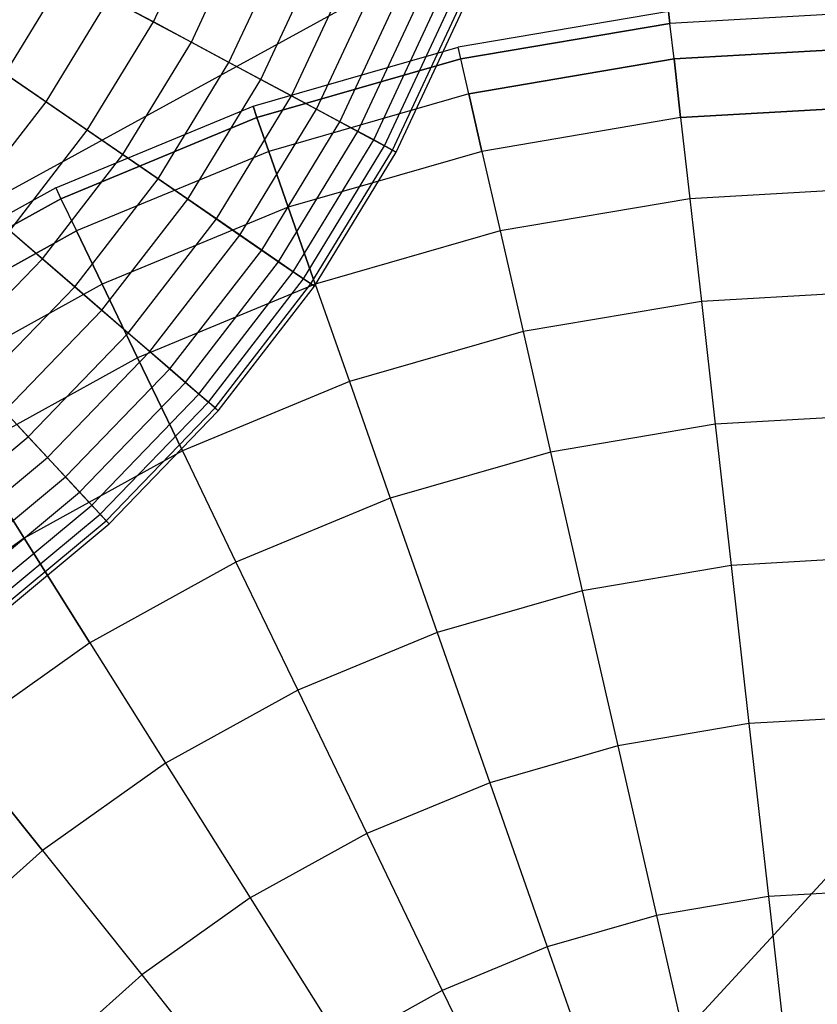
# Model space of a CAD drawing. Extents: x 0.2 to 44.2, y -21.9 to 24.
# Tile 41 of 239: x 9.9 to 13.3, y -10.2 to -6. Entities that reach past the tile are written whole.
import ezdxf

# ---------------------------------------------------------------- set-up
doc = ezdxf.new("R2010")
doc.units = 0
doc.header["$LTSCALE"] = 2.54
doc.layers.get('0').update_dxf_attribs({"color": 13, "linetype": 'CONTINUOUS'})

# ---------------------------------------------------------------- blocks, each defined once
blk = doc.blocks.new('KARO-10934_STL')
at = {"color": 0}
for q in [(7.5679, -8.0129, 125.8858), (7.5679, -8.0129, 125.8858), (10.8917, -12.2609, 125.8858), (10.8917, -12.2609, 125.8858)]:
    blk.add_line((22.1855, 0, 125.7675), q, dxfattribs=at)
blk = doc.blocks.new('GRUPUJ_1')
at = {"color": 0}
for p, q in [((10.2634, 15.9058, 43.5464), (10.489, 16.389, 43.5464)), ((10.2634, 15.9058, 43.5464), (10.489, 16.389, 43.5464)), ((10.4231, 15.8202, 36.715), (10.6571, 16.3215, 36.715)), ((10.4231, 15.8202, 36.715), (10.6571, 16.3215, 36.715)), ((10.5812, 15.7355, 42.9929), (10.8236, 16.2547, 42.9929)), ((10.5812, 15.7355, 42.9929), (10.8236, 16.2547, 42.9929)), ((10.7146, 15.6641, 37.2869), (10.964, 16.1983, 37.2869)), ((10.7146, 15.6641, 37.2869), (10.964, 16.1983, 37.2869)), ((10.8434, 15.595, 42.403), (11.0997, 16.1439, 42.403)), ((10.8434, 15.595, 42.403), (11.0997, 16.1439, 42.403)), ((9.6406, 15.6878, 44.057), (9.8939, 16.1038, 44.057)), ((9.6406, 15.6878, 44.057), (9.8939, 16.1038, 44.057)), ((10.2634, 15.9058, 43.5464), (9.8939, 16.1038, 44.057)), ((10.2634, 15.9058, 43.5464), (9.8939, 16.1038, 44.057)), ((10.9489, 15.5385, 37.8917), (11.2107, 16.0993, 37.8917)), ((10.9489, 15.5385, 37.8917), (11.2107, 16.0993, 37.8917)), ((11.0469, 15.486, 41.784), (11.3139, 16.0579, 41.784)), ((11.0469, 15.486, 41.784), (11.3139, 16.0579, 41.784)), ((11.1232, 15.4451, 38.522), (11.3942, 16.0256, 38.522)), ((11.1232, 15.4451, 38.522), (11.3942, 16.0256, 38.522)), ((9.8126, 15.5696, 36.183), (10.0779, 16.0052, 36.183)), ((9.8126, 15.5696, 36.183), (10.0779, 16.0052, 36.183)), ((10.0779, 16.0052, 36.183), (10.4231, 15.8202, 36.715)), ((10.0779, 16.0052, 36.183), (10.4231, 15.8202, 36.715)), ((11.1892, 15.4097, 41.1435), (11.4637, 15.9977, 41.1435)), ((11.1892, 15.4097, 41.1435), (11.4637, 15.9977, 41.1435)), ((11.2353, 15.385, 39.1703), (11.5123, 15.9783, 39.1703)), ((11.2353, 15.385, 39.1703), (11.5123, 15.9783, 39.1703)), ((11.2685, 15.3672, 40.489), (11.5472, 15.9642, 40.489)), ((11.2685, 15.3672, 40.489), (11.5472, 15.9642, 40.489)), ((11.284, 15.3589, 39.8286), (11.5635, 15.9577, 39.8286)), ((11.284, 15.3589, 39.8286), (11.5635, 15.9577, 39.8286)), ((12.4287, 15.9497, 10.9413), (11.5443, 15.7994, 10.9413)), ((12.4287, 15.9497, 10.9413), (11.5443, 15.7994, 10.9413)), ((12.4287, 15.9497, 10.9413), (12.4343, 15.8997, 11.837)), ((12.4343, 15.8997, 10.0456), (12.4287, 15.9497, 10.9413)), ((12.4343, 15.8997, 10.0456), (12.4287, 15.9497, 10.9413)), ((12.4287, 15.9497, 10.9413), (12.4343, 15.8997, 11.837)), ((13.3244, 15.9497, 11.837), (12.4343, 15.8997, 11.837)), ((13.3244, 15.9497, 10.0456), (12.4343, 15.8997, 10.0456)), ((13.3244, 15.9497, 11.837), (12.4343, 15.8997, 11.837)), ((13.3244, 15.9497, 10.0456), (12.4343, 15.8997, 10.0456)), ((9.986, 15.4504, 43.5464), (10.2634, 15.9058, 43.5464)), ((9.986, 15.4504, 43.5464), (10.2634, 15.9058, 43.5464)), ((10.5812, 15.7355, 42.9929), (10.2634, 15.9058, 43.5464)), ((10.5812, 15.7355, 42.9929), (10.2634, 15.9058, 43.5464)), ((11.5555, 15.7504, 11.837), (12.4343, 15.8997, 11.837)), ((11.5555, 15.7504, 11.837), (12.4343, 15.8997, 11.837)), ((12.4343, 15.8997, 10.0456), (11.5555, 15.7504, 10.0456)), ((12.4343, 15.8997, 10.0456), (11.5555, 15.7504, 10.0456)), ((12.4512, 15.7504, 12.7214), (12.4343, 15.8997, 11.837)), ((12.4512, 15.7504, 12.7214), (12.4343, 15.8997, 11.837)), ((12.4512, 15.7504, 9.1611), (12.4343, 15.8997, 10.0456)), ((12.4512, 15.7504, 9.1611), (12.4343, 15.8997, 10.0456)), ((9.4437, 15.8231, 35.6972), (9.8126, 15.5696, 36.183)), ((9.4437, 15.8231, 35.6972), (9.8126, 15.5696, 36.183)), ((10.1353, 15.3478, 36.715), (10.4231, 15.8202, 36.715)), ((10.1353, 15.3478, 36.715), (10.4231, 15.8202, 36.715)), ((10.4231, 15.8202, 36.715), (10.7146, 15.6641, 37.2869)), ((10.4231, 15.8202, 36.715), (10.7146, 15.6641, 37.2869)), ((10.6822, 15.5511, 10.9413), (11.5443, 15.7994, 10.9413)), ((10.6822, 15.5511, 10.9413), (11.5443, 15.7994, 10.9413)), ((11.5555, 15.7504, 11.837), (11.5443, 15.7994, 10.9413)), ((11.5555, 15.7504, 11.837), (11.5443, 15.7994, 10.9413)), ((11.5555, 15.7504, 10.0456), (11.5443, 15.7994, 10.9413)), ((11.5555, 15.7504, 10.0456), (11.5443, 15.7994, 10.9413)), ((12.4512, 15.7504, 12.7214), (13.3244, 15.7994, 12.7214)), ((12.4512, 15.7504, 12.7214), (13.3244, 15.7994, 12.7214)), ((13.3244, 15.7994, 9.1611), (12.4512, 15.7504, 9.1611)), ((13.3244, 15.7994, 9.1611), (12.4512, 15.7504, 9.1611)), ((10.2832, 15.2462, 42.9929), (10.5812, 15.7355, 42.9929)), ((10.2832, 15.2462, 42.9929), (10.5812, 15.7355, 42.9929)), ((10.8434, 15.595, 42.403), (10.5812, 15.7355, 42.9929)), ((10.8434, 15.595, 42.403), (10.5812, 15.7355, 42.9929)), ((10.6988, 15.5036, 11.837), (11.5555, 15.7504, 11.837)), ((11.5555, 15.7504, 10.0456), (10.6988, 15.5036, 10.0456)), ((11.5555, 15.7504, 10.0456), (10.6988, 15.5036, 10.0456)), ((10.6988, 15.5036, 11.837), (11.5555, 15.7504, 11.837)), ((11.5889, 15.6039, 12.7214), (11.5555, 15.7504, 11.837)), ((11.5889, 15.6039, 9.1611), (11.5555, 15.7504, 10.0456)), ((11.5889, 15.6039, 9.1611), (11.5555, 15.7504, 10.0456)), ((11.5889, 15.6039, 12.7214), (11.5555, 15.7504, 11.837)), ((11.5889, 15.6039, 12.7214), (12.4512, 15.7504, 12.7214)), ((12.4512, 15.7504, 9.1611), (11.5889, 15.6039, 9.1611)), ((11.5889, 15.6039, 12.7214), (12.4512, 15.7504, 12.7214)), ((12.4512, 15.7504, 9.1611), (11.5889, 15.6039, 9.1611)), ((12.479, 15.5036, 13.5835), (12.4512, 15.7504, 12.7214)), ((12.4512, 15.7504, 9.1611), (12.479, 15.5036, 8.299)), ((12.479, 15.5036, 13.5835), (12.4512, 15.7504, 12.7214)), ((12.4512, 15.7504, 9.1611), (12.479, 15.5036, 8.299)), ((9.986, 15.4504, 43.5464), (9.6406, 15.6878, 44.057)), ((9.986, 15.4504, 43.5464), (9.6406, 15.6878, 44.057)), ((10.4079, 15.1605, 37.2869), (10.7146, 15.6641, 37.2869)), ((10.4079, 15.1605, 37.2869), (10.7146, 15.6641, 37.2869)), ((10.7146, 15.6641, 37.2869), (10.9489, 15.5385, 37.8917)), ((10.7146, 15.6641, 37.2869), (10.9489, 15.5385, 37.8917)), ((11.5889, 15.6039, 9.1611), (10.7484, 15.3617, 9.1611)), ((11.5889, 15.6039, 9.1611), (10.7484, 15.3617, 9.1611)), ((11.5889, 15.6039, 12.7214), (10.7484, 15.3617, 12.7214)), ((11.5889, 15.6039, 12.7214), (10.7484, 15.3617, 12.7214)), ((11.6442, 15.3617, 8.299), (11.5889, 15.6039, 9.1611)), ((11.5889, 15.6039, 12.7214), (11.6442, 15.3617, 13.5835)), ((11.5889, 15.6039, 12.7214), (11.6442, 15.3617, 13.5835)), ((11.6442, 15.3617, 8.299), (11.5889, 15.6039, 9.1611)), ((9.501, 15.1658, 36.183), (9.8126, 15.5696, 36.183)), ((9.501, 15.1658, 36.183), (9.8126, 15.5696, 36.183)), ((9.8126, 15.5696, 36.183), (10.1353, 15.3478, 36.715)), ((9.8126, 15.5696, 36.183), (10.1353, 15.3478, 36.715)), ((10.5284, 15.0777, 42.403), (10.8434, 15.595, 42.403)), ((10.5284, 15.0777, 42.403), (10.8434, 15.595, 42.403)), ((11.0469, 15.486, 41.784), (10.8434, 15.595, 42.403)), ((11.0469, 15.486, 41.784), (10.8434, 15.595, 42.403)), ((9.8534, 15.2078, 10.9413), (10.6822, 15.5511, 10.9413)), ((9.8534, 15.2078, 10.9413), (10.6822, 15.5511, 10.9413)), ((10.6269, 15.0099, 37.8917), (10.9489, 15.5385, 37.8917)), ((10.6269, 15.0099, 37.8917), (10.9489, 15.5385, 37.8917)), ((10.6988, 15.5036, 11.837), (10.6822, 15.5511, 10.9413)), ((10.6822, 15.5511, 10.9413), (10.6988, 15.5036, 10.0456)), ((10.6822, 15.5511, 10.9413), (10.6988, 15.5036, 10.0456)), ((10.6988, 15.5036, 11.837), (10.6822, 15.5511, 10.9413)), ((10.9489, 15.5385, 37.8917), (11.1232, 15.4451, 38.522)), ((10.9489, 15.5385, 37.8917), (11.1232, 15.4451, 38.522)), ((12.479, 15.5036, 13.5835), (13.3244, 15.5511, 13.5835)), ((13.3244, 15.5511, 8.299), (12.479, 15.5036, 8.299)), ((13.3244, 15.5511, 8.299), (12.479, 15.5036, 8.299)), ((12.479, 15.5036, 13.5835), (13.3244, 15.5511, 13.5835)), ((9.8752, 15.1624, 10.0456), (10.6988, 15.5036, 10.0456)), ((9.8752, 15.1624, 10.0456), (10.6988, 15.5036, 10.0456)), ((10.6988, 15.5036, 11.837), (9.8752, 15.1624, 11.837)), ((10.6988, 15.5036, 11.837), (9.8752, 15.1624, 11.837)), ((10.7484, 15.3617, 9.1611), (10.6988, 15.5036, 10.0456)), ((10.7484, 15.3617, 9.1611), (10.6988, 15.5036, 10.0456)), ((10.6988, 15.5036, 11.837), (10.7484, 15.3617, 12.7214)), ((10.6988, 15.5036, 11.837), (10.7484, 15.3617, 12.7214)), ((10.7186, 14.9469, 41.784), (11.0469, 15.486, 41.784)), ((10.7186, 14.9469, 41.784), (11.0469, 15.486, 41.784)), ((11.1892, 15.4097, 41.1435), (11.0469, 15.486, 41.784)), ((11.1892, 15.4097, 41.1435), (11.0469, 15.486, 41.784)), ((12.479, 15.5036, 8.299), (11.6442, 15.3617, 8.299)), ((12.479, 15.5036, 13.5835), (11.6442, 15.3617, 13.5835)), ((12.479, 15.5036, 13.5835), (11.6442, 15.3617, 13.5835)), ((12.479, 15.5036, 8.299), (11.6442, 15.3617, 8.299)), ((12.479, 15.5036, 8.299), (12.5174, 15.1624, 7.4702)), ((12.479, 15.5036, 8.299), (12.5174, 15.1624, 7.4702)), ((12.479, 15.5036, 13.5835), (12.5174, 15.1624, 14.4123)), ((12.479, 15.5036, 13.5835), (12.5174, 15.1624, 14.4123)), ((9.6603, 15.0282, 43.5464), (9.986, 15.4504, 43.5464)), ((9.6603, 15.0282, 43.5464), (9.986, 15.4504, 43.5464)), ((10.2832, 15.2462, 42.9929), (9.986, 15.4504, 43.5464)), ((10.2832, 15.2462, 42.9929), (9.986, 15.4504, 43.5464)), ((10.7899, 14.8979, 38.522), (11.1232, 15.4451, 38.522)), ((10.7899, 14.8979, 38.522), (11.1232, 15.4451, 38.522)), ((11.1232, 15.4451, 38.522), (11.2353, 15.385, 39.1703)), ((11.1232, 15.4451, 38.522), (11.2353, 15.385, 39.1703)), ((10.8516, 14.8555, 41.1435), (11.1892, 15.4097, 41.1435)), ((10.8516, 14.8555, 41.1435), (11.1892, 15.4097, 41.1435)), ((11.2685, 15.3672, 40.489), (11.1892, 15.4097, 41.1435)), ((11.2685, 15.3672, 40.489), (11.1892, 15.4097, 41.1435)), ((10.7484, 15.3617, 9.1611), (9.9404, 15.027, 9.1611)), ((10.7484, 15.3617, 9.1611), (9.9404, 15.027, 9.1611)), ((10.7484, 15.3617, 12.7214), (9.9404, 15.027, 12.7214)), ((10.7484, 15.3617, 12.7214), (9.9404, 15.027, 12.7214)), ((10.8305, 15.1273, 8.299), (10.7484, 15.3617, 9.1611)), ((10.8305, 15.1273, 8.299), (10.7484, 15.3617, 9.1611)), ((10.7484, 15.3617, 12.7214), (10.8305, 15.1273, 13.5835)), ((10.7484, 15.3617, 12.7214), (10.8305, 15.1273, 13.5835)), ((11.6442, 15.3617, 8.299), (10.8305, 15.1273, 8.299)), ((11.6442, 15.3617, 13.5835), (10.8305, 15.1273, 13.5835)), ((11.6442, 15.3617, 13.5835), (10.8305, 15.1273, 13.5835)), ((11.6442, 15.3617, 8.299), (10.8305, 15.1273, 8.299)), ((10.8948, 14.8258, 39.1703), (11.2353, 15.385, 39.1703)), ((10.8948, 14.8258, 39.1703), (11.2353, 15.385, 39.1703)), ((10.9258, 14.8045, 40.489), (11.2685, 15.3672, 40.489)), ((10.9258, 14.8045, 40.489), (11.2685, 15.3672, 40.489)), ((10.9402, 14.7946, 39.8286), (11.284, 15.3589, 39.8286)), ((10.9402, 14.7946, 39.8286), (11.284, 15.3589, 39.8286)), ((11.2353, 15.385, 39.1703), (11.284, 15.3589, 39.8286)), ((11.2353, 15.385, 39.1703), (11.284, 15.3589, 39.8286)), ((11.284, 15.3589, 39.8286), (11.2685, 15.3672, 40.489)), ((11.284, 15.3589, 39.8286), (11.2685, 15.3672, 40.489)), ((11.6442, 15.3617, 8.299), (11.7206, 15.027, 7.4702)), ((11.6442, 15.3617, 13.5835), (11.7206, 15.027, 14.4123)), ((11.6442, 15.3617, 13.5835), (11.7206, 15.027, 14.4123)), ((11.6442, 15.3617, 8.299), (11.7206, 15.027, 7.4702)), ((9.7974, 14.9099, 36.715), (10.1353, 15.3478, 36.715)), ((9.7974, 14.9099, 36.715), (10.1353, 15.3478, 36.715)), ((10.1353, 15.3478, 36.715), (10.4079, 15.1605, 37.2869)), ((10.1353, 15.3478, 36.715), (10.4079, 15.1605, 37.2869)), ((9.9331, 14.7926, 42.9929), (10.2832, 15.2462, 42.9929)), ((9.9331, 14.7926, 42.9929), (10.2832, 15.2462, 42.9929)), ((10.5284, 15.0777, 42.403), (10.2832, 15.2462, 42.9929)), ((10.5284, 15.0777, 42.403), (10.2832, 15.2462, 42.9929)), ((9.8534, 15.2078, 10.9413), (9.0682, 14.7738, 10.9413)), ((9.8534, 15.2078, 10.9413), (9.0682, 14.7738, 10.9413)), ((9.8534, 15.2078, 10.9413), (9.8752, 15.1624, 10.0456)), ((9.8534, 15.2078, 10.9413), (9.8752, 15.1624, 11.837)), ((9.8534, 15.2078, 10.9413), (9.8752, 15.1624, 10.0456)), ((9.8534, 15.2078, 10.9413), (9.8752, 15.1624, 11.837)), ((13.3244, 15.2078, 7.4702), (12.5174, 15.1624, 7.4702)), ((13.3244, 15.2078, 7.4702), (12.5174, 15.1624, 7.4702)), ((13.3244, 15.2078, 14.4123), (12.5174, 15.1624, 14.4123)), ((13.3244, 15.2078, 14.4123), (12.5174, 15.1624, 14.4123)), ((9.0949, 14.7312, 10.0456), (9.8752, 15.1624, 10.0456)), ((9.8752, 15.1624, 11.837), (9.0949, 14.7312, 11.837)), ((9.0949, 14.7312, 10.0456), (9.8752, 15.1624, 10.0456)), ((9.8752, 15.1624, 11.837), (9.0949, 14.7312, 11.837)), ((9.501, 15.1658, 36.183), (9.7974, 14.9099, 36.715)), ((9.501, 15.1658, 36.183), (9.7974, 14.9099, 36.715)), ((9.8752, 15.1624, 10.0456), (9.9404, 15.027, 9.1611)), ((9.8752, 15.1624, 10.0456), (9.9404, 15.027, 9.1611)), ((9.8752, 15.1624, 11.837), (9.9404, 15.027, 12.7214)), ((9.8752, 15.1624, 11.837), (9.9404, 15.027, 12.7214)), ((10.0477, 14.6937, 37.2869), (10.4079, 15.1605, 37.2869)), ((10.0477, 14.6937, 37.2869), (10.4079, 15.1605, 37.2869)), ((10.4079, 15.1605, 37.2869), (10.6269, 15.0099, 37.8917)), ((10.4079, 15.1605, 37.2869), (10.6269, 15.0099, 37.8917)), ((12.5174, 15.1624, 7.4702), (11.7206, 15.027, 7.4702)), ((12.5174, 15.1624, 7.4702), (11.7206, 15.027, 7.4702)), ((12.5174, 15.1624, 14.4123), (11.7206, 15.027, 14.4123)), ((12.5174, 15.1624, 14.4123), (11.7206, 15.027, 14.4123)), ((12.5174, 15.1624, 7.4702), (12.566, 14.7312, 6.685)), ((12.5174, 15.1624, 7.4702), (12.566, 14.7312, 6.685)), ((12.5174, 15.1624, 14.4123), (12.566, 14.7312, 15.1975)), ((12.5174, 15.1624, 14.4123), (12.566, 14.7312, 15.1975)), ((10.8305, 15.1273, 8.299), (10.0481, 14.8033, 8.299)), ((10.8305, 15.1273, 8.299), (10.0481, 14.8033, 8.299)), ((10.8305, 15.1273, 13.5835), (10.0481, 14.8033, 13.5835)), ((10.8305, 15.1273, 13.5835), (10.0481, 14.8033, 13.5835)), ((10.9439, 14.8033, 7.4702), (10.8305, 15.1273, 8.299)), ((10.8305, 15.1273, 13.5835), (10.9439, 14.8033, 14.4123)), ((10.8305, 15.1273, 13.5835), (10.9439, 14.8033, 14.4123)), ((10.9439, 14.8033, 7.4702), (10.8305, 15.1273, 8.299)), ((10.1583, 14.5981, 42.403), (10.5284, 15.0777, 42.403)), ((10.1583, 14.5981, 42.403), (10.5284, 15.0777, 42.403)), ((10.7186, 14.9469, 41.784), (10.5284, 15.0777, 42.403)), ((10.7186, 14.9469, 41.784), (10.5284, 15.0777, 42.403)), ((9.1749, 14.604, 9.1611), (9.9404, 15.027, 9.1611)), ((9.1749, 14.604, 9.1611), (9.9404, 15.027, 9.1611)), ((9.9404, 15.027, 12.7214), (9.1749, 14.604, 12.7214)), ((9.9404, 15.027, 12.7214), (9.1749, 14.604, 12.7214)), ((9.9331, 14.7926, 42.9929), (9.6603, 15.0282, 43.5464)), ((9.9331, 14.7926, 42.9929), (9.6603, 15.0282, 43.5464)), ((10.0481, 14.8033, 8.299), (9.9404, 15.027, 9.1611)), ((10.0481, 14.8033, 8.299), (9.9404, 15.027, 9.1611)), ((9.9404, 15.027, 12.7214), (10.0481, 14.8033, 13.5835)), ((9.9404, 15.027, 12.7214), (10.0481, 14.8033, 13.5835)), ((11.7206, 15.027, 7.4702), (10.9439, 14.8033, 7.4702)), ((11.7206, 15.027, 14.4123), (10.9439, 14.8033, 14.4123)), ((11.7206, 15.027, 14.4123), (10.9439, 14.8033, 14.4123)), ((11.7206, 15.027, 7.4702), (10.9439, 14.8033, 7.4702)), ((11.7206, 15.027, 7.4702), (11.8171, 14.604, 6.685)), ((11.7206, 15.027, 7.4702), (11.8171, 14.604, 6.685)), ((11.7206, 15.027, 14.4123), (11.8171, 14.604, 15.1975)), ((11.7206, 15.027, 14.4123), (11.8171, 14.604, 15.1975)), ((10.2488, 14.5199, 37.8917), (10.6269, 15.0099, 37.8917)), ((10.2488, 14.5199, 37.8917), (10.6269, 15.0099, 37.8917)), ((10.6269, 15.0099, 37.8917), (10.7899, 14.8979, 38.522)), ((10.6269, 15.0099, 37.8917), (10.7899, 14.8979, 38.522)), ((10.333, 14.4472, 41.784), (10.7186, 14.9469, 41.784)), ((10.333, 14.4472, 41.784), (10.7186, 14.9469, 41.784)), ((10.8516, 14.8555, 41.1435), (10.7186, 14.9469, 41.784)), ((10.8516, 14.8555, 41.1435), (10.7186, 14.9469, 41.784)), ((9.4133, 14.5118, 36.715), (9.7974, 14.9099, 36.715)), ((9.4133, 14.5118, 36.715), (9.7974, 14.9099, 36.715)), ((9.7974, 14.9099, 36.715), (10.0477, 14.6937, 37.2869)), ((9.7974, 14.9099, 36.715), (10.0477, 14.6937, 37.2869)), ((10.3985, 14.3907, 38.522), (10.7899, 14.8979, 38.522)), ((10.3985, 14.3907, 38.522), (10.7899, 14.8979, 38.522)), ((10.7899, 14.8979, 38.522), (10.8948, 14.8258, 39.1703)), ((10.7899, 14.8979, 38.522), (10.8948, 14.8258, 39.1703)), ((10.4552, 14.3417, 41.1435), (10.8516, 14.8555, 41.1435)), ((10.4552, 14.3417, 41.1435), (10.8516, 14.8555, 41.1435)), ((10.4948, 14.3075, 39.1703), (10.8948, 14.8258, 39.1703)), ((10.4948, 14.3075, 39.1703), (10.8948, 14.8258, 39.1703)), ((10.9258, 14.8045, 40.489), (10.8516, 14.8555, 41.1435)), ((10.9258, 14.8045, 40.489), (10.8516, 14.8555, 41.1435)), ((10.8948, 14.8258, 39.1703), (10.9402, 14.7946, 39.8286)), ((10.8948, 14.8258, 39.1703), (10.9402, 14.7946, 39.8286)), ((10.0481, 14.8033, 8.299), (9.307, 14.3937, 8.299)), ((10.0481, 14.8033, 8.299), (9.307, 14.3937, 8.299)), ((10.0481, 14.8033, 13.5835), (9.307, 14.3937, 13.5835)), ((10.0481, 14.8033, 13.5835), (9.307, 14.3937, 13.5835)), ((9.5353, 14.3803, 42.9929), (9.9331, 14.7926, 42.9929)), ((9.5353, 14.3803, 42.9929), (9.9331, 14.7926, 42.9929)), ((10.1583, 14.5981, 42.403), (9.9331, 14.7926, 42.9929)), ((10.1583, 14.5981, 42.403), (9.9331, 14.7926, 42.9929)), ((10.1971, 14.494, 7.4702), (10.0481, 14.8033, 8.299)), ((10.1971, 14.494, 7.4702), (10.0481, 14.8033, 8.299)), ((10.0481, 14.8033, 13.5835), (10.1971, 14.494, 14.4123)), ((10.0481, 14.8033, 13.5835), (10.1971, 14.494, 14.4123)), ((10.9439, 14.8033, 7.4702), (10.1971, 14.494, 7.4702)), ((10.9439, 14.8033, 7.4702), (10.1971, 14.494, 7.4702)), ((10.9439, 14.8033, 14.4123), (10.1971, 14.494, 14.4123)), ((10.9439, 14.8033, 14.4123), (10.1971, 14.494, 14.4123)), ((10.5233, 14.2829, 40.489), (10.9258, 14.8045, 40.489)), ((10.5233, 14.2829, 40.489), (10.9258, 14.8045, 40.489)), ((10.5365, 14.2715, 39.8286), (10.9402, 14.7946, 39.8286)), ((10.5365, 14.2715, 39.8286), (10.9402, 14.7946, 39.8286)), ((10.9402, 14.7946, 39.8286), (10.9258, 14.8045, 40.489)), ((10.9402, 14.7946, 39.8286), (10.9258, 14.8045, 40.489)), ((10.9439, 14.8033, 7.4702), (11.0872, 14.3937, 6.685)), ((10.9439, 14.8033, 7.4702), (11.0872, 14.3937, 6.685)), ((10.9439, 14.8033, 14.4123), (11.0872, 14.3937, 15.1975)), ((10.9439, 14.8033, 14.4123), (11.0872, 14.3937, 15.1975)), ((13.3244, 14.7738, 6.685), (12.566, 14.7312, 6.685)), ((13.3244, 14.7738, 6.685), (12.566, 14.7312, 6.685)), ((13.3244, 14.7738, 15.1975), (12.566, 14.7312, 15.1975)), ((13.3244, 14.7738, 15.1975), (12.566, 14.7312, 15.1975)), ((9.6383, 14.2694, 37.2869), (10.0477, 14.6937, 37.2869)), ((9.6383, 14.2694, 37.2869), (10.0477, 14.6937, 37.2869)), ((10.0477, 14.6937, 37.2869), (10.2488, 14.5199, 37.8917)), ((10.0477, 14.6937, 37.2869), (10.2488, 14.5199, 37.8917)), ((12.566, 14.7312, 6.685), (11.8171, 14.604, 6.685)), ((12.566, 14.7312, 6.685), (11.8171, 14.604, 6.685)), ((12.566, 14.7312, 15.1975), (11.8171, 14.604, 15.1975)), ((12.566, 14.7312, 15.1975), (11.8171, 14.604, 15.1975)), ((12.566, 14.7312, 6.685), (12.6241, 14.2153, 5.9534)), ((12.566, 14.7312, 6.685), (12.6241, 14.2153, 5.9534)), ((12.566, 14.7312, 15.1975), (12.6241, 14.2153, 15.9292)), ((12.566, 14.7312, 15.1975), (12.6241, 14.2153, 15.9292)), ((9.7377, 14.1622, 42.403), (10.1583, 14.5981, 42.403)), ((9.7377, 14.1622, 42.403), (10.1583, 14.5981, 42.403)), ((10.333, 14.4472, 41.784), (10.1583, 14.5981, 42.403)), ((10.333, 14.4472, 41.784), (10.1583, 14.5981, 42.403)), ((11.8171, 14.604, 6.685), (11.0872, 14.3937, 6.685)), ((11.8171, 14.604, 6.685), (11.0872, 14.3937, 6.685)), ((11.8171, 14.604, 15.1975), (11.0872, 14.3937, 15.1975)), ((11.8171, 14.604, 15.1975), (11.0872, 14.3937, 15.1975)), ((11.8171, 14.604, 6.685), (11.9326, 14.0978, 5.9534)), ((11.8171, 14.604, 6.685), (11.9326, 14.0978, 5.9534)), ((11.8171, 14.604, 15.1975), (11.9326, 14.0978, 15.9292)), ((11.8171, 14.604, 15.1975), (11.9326, 14.0978, 15.9292)), ((10.1971, 14.494, 7.4702), (9.4897, 14.103, 7.4702)), ((10.1971, 14.494, 7.4702), (9.4897, 14.103, 7.4702)), ((10.1971, 14.494, 14.4123), (9.4897, 14.103, 14.4123)), ((10.1971, 14.494, 14.4123), (9.4897, 14.103, 14.4123)), ((9.8191, 14.0746, 37.8917), (10.2488, 14.5199, 37.8917)), ((9.8191, 14.0746, 37.8917), (10.2488, 14.5199, 37.8917)), ((10.3854, 14.103, 6.685), (10.1971, 14.494, 7.4702)), ((10.3854, 14.103, 6.685), (10.1971, 14.494, 7.4702)), ((10.1971, 14.494, 14.4123), (10.3854, 14.103, 15.1975)), ((10.1971, 14.494, 14.4123), (10.3854, 14.103, 15.1975)), ((10.2488, 14.5199, 37.8917), (10.3985, 14.3907, 38.522)), ((10.2488, 14.5199, 37.8917), (10.3985, 14.3907, 38.522)), ((9.8948, 13.993, 41.784), (10.333, 14.4472, 41.784)), ((9.8948, 13.993, 41.784), (10.333, 14.4472, 41.784)), ((10.4552, 14.3417, 41.1435), (10.333, 14.4472, 41.784)), ((10.4552, 14.3417, 41.1435), (10.333, 14.4472, 41.784)), ((9.7377, 14.1622, 42.403), (9.5353, 14.3803, 42.9929)), ((9.7377, 14.1622, 42.403), (9.5353, 14.3803, 42.9929)), ((9.9536, 13.9296, 38.522), (10.3985, 14.3907, 38.522)), ((9.9536, 13.9296, 38.522), (10.3985, 14.3907, 38.522)), ((11.0872, 14.3937, 6.685), (10.3854, 14.103, 6.685)), ((11.0872, 14.3937, 6.685), (10.3854, 14.103, 6.685)), ((11.0872, 14.3937, 15.1975), (10.3854, 14.103, 15.1975)), ((11.0872, 14.3937, 15.1975), (10.3854, 14.103, 15.1975)), ((10.3985, 14.3907, 38.522), (10.4948, 14.3075, 39.1703)), ((10.3985, 14.3907, 38.522), (10.4948, 14.3075, 39.1703)), ((11.0872, 14.3937, 6.685), (11.2586, 13.9037, 5.9534)), ((11.0872, 14.3937, 6.685), (11.2586, 13.9037, 5.9534)), ((11.0872, 14.3937, 15.1975), (11.2586, 13.9037, 15.9292)), ((11.0872, 14.3937, 15.1975), (11.2586, 13.9037, 15.9292)), ((10.0046, 13.8747, 41.1435), (10.4552, 14.3417, 41.1435)), ((10.0046, 13.8747, 41.1435), (10.4552, 14.3417, 41.1435)), ((10.5233, 14.2829, 40.489), (10.4552, 14.3417, 41.1435)), ((10.5233, 14.2829, 40.489), (10.4552, 14.3417, 41.1435)), ((10.0402, 13.8364, 39.1703), (10.4948, 14.3075, 39.1703)), ((10.0402, 13.8364, 39.1703), (10.4948, 14.3075, 39.1703)), ((10.0658, 13.8088, 40.489), (10.5233, 14.2829, 40.489)), ((10.0658, 13.8088, 40.489), (10.5233, 14.2829, 40.489)), ((10.4948, 14.3075, 39.1703), (10.5365, 14.2715, 39.8286)), ((10.4948, 14.3075, 39.1703), (10.5365, 14.2715, 39.8286)), ((10.5365, 14.2715, 39.8286), (10.5233, 14.2829, 40.489)), ((10.5365, 14.2715, 39.8286), (10.5233, 14.2829, 40.489)), ((9.6383, 14.2694, 37.2869), (9.8191, 14.0746, 37.8917)), ((9.6383, 14.2694, 37.2869), (9.8191, 14.0746, 37.8917)), ((10.0777, 13.7959, 39.8286), (10.5365, 14.2715, 39.8286)), ((10.0777, 13.7959, 39.8286), (10.5365, 14.2715, 39.8286)), ((13.3244, 14.2547, 5.9534), (12.6241, 14.2153, 5.9534)), ((13.3244, 14.2547, 5.9534), (12.6241, 14.2153, 5.9534)), ((13.3244, 14.2547, 15.9292), (12.6241, 14.2153, 15.9292)), ((13.3244, 14.2547, 15.9292), (12.6241, 14.2153, 15.9292)), ((12.6241, 14.2153, 5.9534), (11.9326, 14.0978, 5.9534)), ((12.6241, 14.2153, 5.9534), (11.9326, 14.0978, 5.9534)), ((12.6241, 14.2153, 15.9292), (11.9326, 14.0978, 15.9292)), ((12.6241, 14.2153, 15.9292), (11.9326, 14.0978, 15.9292)), ((12.6241, 14.2153, 5.9534), (12.6911, 13.6213, 5.2844)), ((12.6241, 14.2153, 5.9534), (12.6911, 13.6213, 5.2844)), ((12.6241, 14.2153, 15.9292), (12.6911, 13.6213, 16.5981)), ((12.6241, 14.2153, 15.9292), (12.6911, 13.6213, 16.5981)), ((9.2718, 13.7752, 42.403), (9.7377, 14.1622, 42.403)), ((9.2718, 13.7752, 42.403), (9.7377, 14.1622, 42.403)), ((9.8948, 13.993, 41.784), (9.7377, 14.1622, 42.403)), ((9.8948, 13.993, 41.784), (9.7377, 14.1622, 42.403)), ((9.343, 13.6791, 37.8917), (9.8191, 14.0746, 37.8917)), ((9.343, 13.6791, 37.8917), (9.8191, 14.0746, 37.8917)), ((9.7206, 13.7355, 6.685), (9.4897, 14.103, 7.4702)), ((9.7206, 13.7355, 6.685), (9.4897, 14.103, 7.4702)), ((9.4897, 14.103, 14.4123), (9.7206, 13.7355, 15.1975)), ((9.4897, 14.103, 14.4123), (9.7206, 13.7355, 15.1975)), ((10.3854, 14.103, 6.685), (9.7206, 13.7355, 6.685)), ((10.3854, 14.103, 6.685), (9.7206, 13.7355, 6.685)), ((10.3854, 14.103, 15.1975), (9.7206, 13.7355, 15.1975)), ((10.3854, 14.103, 15.1975), (9.7206, 13.7355, 15.1975)), ((9.8191, 14.0746, 37.8917), (9.9536, 13.9296, 38.522)), ((9.8191, 14.0746, 37.8917), (9.9536, 13.9296, 38.522)), ((10.3854, 14.103, 6.685), (10.6106, 13.6352, 5.9534)), ((10.3854, 14.103, 6.685), (10.6106, 13.6352, 5.9534)), ((10.3854, 14.103, 15.1975), (10.6106, 13.6352, 15.9292)), ((10.3854, 14.103, 15.1975), (10.6106, 13.6352, 15.9292)), ((11.9326, 14.0978, 5.9534), (11.2586, 13.9037, 5.9534)), ((11.9326, 14.0978, 5.9534), (11.2586, 13.9037, 5.9534)), ((11.9326, 14.0978, 15.9292), (11.2586, 13.9037, 15.9292)), ((11.9326, 14.0978, 15.9292), (11.2586, 13.9037, 15.9292)), ((11.9326, 14.0978, 5.9534), (12.0657, 13.515, 5.2844)), ((11.9326, 14.0978, 5.9534), (12.0657, 13.515, 5.2844)), ((11.9326, 14.0978, 15.9292), (12.0657, 13.515, 16.5981)), ((11.9326, 14.0978, 15.9292), (12.0657, 13.515, 16.5981)), ((9.4093, 13.5898, 41.784), (9.8948, 13.993, 41.784)), ((9.4093, 13.5898, 41.784), (9.8948, 13.993, 41.784)), ((10.0046, 13.8747, 41.1435), (9.8948, 13.993, 41.784)), ((10.0046, 13.8747, 41.1435), (9.8948, 13.993, 41.784)), ((9.4608, 13.5203, 38.522), (9.9536, 13.9296, 38.522)), ((9.4608, 13.5203, 38.522), (9.9536, 13.9296, 38.522)), ((9.9536, 13.9296, 38.522), (10.0402, 13.8364, 39.1703)), ((9.9536, 13.9296, 38.522), (10.0402, 13.8364, 39.1703)), ((9.5054, 13.4601, 41.1435), (10.0046, 13.8747, 41.1435)), ((9.5054, 13.4601, 41.1435), (10.0046, 13.8747, 41.1435)), ((10.0658, 13.8088, 40.489), (10.0046, 13.8747, 41.1435)), ((10.0658, 13.8088, 40.489), (10.0046, 13.8747, 41.1435)), ((11.2586, 13.9037, 5.9534), (10.6106, 13.6352, 5.9534)), ((11.2586, 13.9037, 5.9534), (10.6106, 13.6352, 5.9534)), ((11.2586, 13.9037, 15.9292), (10.6106, 13.6352, 15.9292)), ((11.2586, 13.9037, 15.9292), (10.6106, 13.6352, 15.9292)), ((11.2586, 13.9037, 5.9534), (11.4561, 13.3394, 5.2844)), ((11.2586, 13.9037, 5.9534), (11.4561, 13.3394, 5.2844)), ((11.2586, 13.9037, 15.9292), (11.4561, 13.3394, 16.5981)), ((11.2586, 13.9037, 15.9292), (11.4561, 13.3394, 16.5981)), ((9.5365, 13.4181, 39.1703), (10.0402, 13.8364, 39.1703)), ((9.5365, 13.4181, 39.1703), (10.0402, 13.8364, 39.1703)), ((10.0402, 13.8364, 39.1703), (10.0777, 13.7959, 39.8286)), ((10.0402, 13.8364, 39.1703), (10.0777, 13.7959, 39.8286)), ((9.559, 13.3878, 40.489), (10.0658, 13.8088, 40.489)), ((9.559, 13.3878, 40.489), (10.0658, 13.8088, 40.489)), ((9.5694, 13.3737, 39.8286), (10.0777, 13.7959, 39.8286)), ((9.5694, 13.3737, 39.8286), (10.0777, 13.7959, 39.8286)), ((10.0777, 13.7959, 39.8286), (10.0658, 13.8088, 40.489)), ((10.0777, 13.7959, 39.8286), (10.0658, 13.8088, 40.489)), ((9.7206, 13.7355, 6.685), (9.101, 13.296, 6.685)), ((9.7206, 13.7355, 6.685), (9.101, 13.296, 6.685)), ((9.7206, 13.7355, 15.1975), (9.101, 13.296, 15.1975)), ((9.7206, 13.7355, 15.1975), (9.101, 13.296, 15.1975)), ((9.9968, 13.296, 5.9534), (9.7206, 13.7355, 6.685)), ((9.9968, 13.296, 5.9534), (9.7206, 13.7355, 6.685)), ((9.7206, 13.7355, 15.1975), (9.9968, 13.296, 15.9292)), ((9.7206, 13.7355, 15.1975), (9.9968, 13.296, 15.9292)), ((10.6106, 13.6352, 5.9534), (9.9968, 13.296, 5.9534)), ((10.6106, 13.6352, 5.9534), (9.9968, 13.296, 5.9534)), ((10.6106, 13.6352, 15.9292), (9.9968, 13.296, 15.9292)), ((10.6106, 13.6352, 15.9292), (9.9968, 13.296, 15.9292)), ((10.6106, 13.6352, 5.9534), (10.87, 13.0966, 5.2844)), ((10.6106, 13.6352, 5.9534), (10.87, 13.0966, 5.2844)), ((10.6106, 13.6352, 15.9292), (10.87, 13.0966, 16.5981)), ((10.6106, 13.6352, 15.9292), (10.87, 13.0966, 16.5981)), ((12.6911, 13.6213, 5.2844), (12.0657, 13.515, 5.2844)), ((12.6911, 13.6213, 5.2844), (12.0657, 13.515, 5.2844)), ((12.6911, 13.6213, 16.5981), (12.0657, 13.515, 16.5981)), ((12.6911, 13.6213, 16.5981), (12.0657, 13.515, 16.5981)), ((13.3244, 13.6569, 5.2844), (12.6911, 13.6213, 5.2844)), ((13.3244, 13.6569, 5.2844), (12.6911, 13.6213, 5.2844)), ((13.3244, 13.6569, 16.5981), (12.6911, 13.6213, 16.5981)), ((13.3244, 13.6569, 16.5981), (12.6911, 13.6213, 16.5981)), ((12.6911, 13.6213, 5.2844), (12.766, 12.9566, 4.6866)), ((12.6911, 13.6213, 5.2844), (12.766, 12.9566, 4.6866)), ((12.6911, 13.6213, 16.5981), (12.766, 12.9566, 17.1959)), ((12.6911, 13.6213, 16.5981), (12.766, 12.9566, 17.1959)), ((12.0657, 13.515, 5.2844), (11.4561, 13.3394, 5.2844)), ((12.0657, 13.515, 5.2844), (11.4561, 13.3394, 5.2844)), ((12.0657, 13.515, 16.5981), (11.4561, 13.3394, 16.5981)), ((12.0657, 13.515, 16.5981), (11.4561, 13.3394, 16.5981)), ((12.0657, 13.515, 5.2844), (12.2145, 12.8629, 4.6866)), ((12.0657, 13.515, 5.2844), (12.2145, 12.8629, 4.6866)), ((12.0657, 13.515, 16.5981), (12.2145, 12.8629, 17.1959)), ((12.0657, 13.515, 16.5981), (12.2145, 12.8629, 17.1959)), ((11.4561, 13.3394, 5.2844), (10.87, 13.0966, 5.2844)), ((11.4561, 13.3394, 5.2844), (10.87, 13.0966, 5.2844)), ((11.4561, 13.3394, 16.5981), (10.87, 13.0966, 16.5981)), ((11.4561, 13.3394, 16.5981), (10.87, 13.0966, 16.5981)), ((11.4561, 13.3394, 5.2844), (11.677, 12.708, 4.6866)), ((11.4561, 13.3394, 5.2844), (11.677, 12.708, 4.6866)), ((11.4561, 13.3394, 16.5981), (11.677, 12.708, 17.1959)), ((11.4561, 13.3394, 16.5981), (11.677, 12.708, 17.1959)), ((9.9968, 13.296, 5.9534), (9.4247, 12.8901, 5.9534)), ((9.9968, 13.296, 5.9534), (9.4247, 12.8901, 5.9534)), ((9.9968, 13.296, 15.9292), (9.4247, 12.8901, 15.9292)), ((9.9968, 13.296, 15.9292), (9.4247, 12.8901, 15.9292)), ((9.9968, 13.296, 5.9534), (10.3148, 12.7898, 5.2844)), ((9.9968, 13.296, 5.9534), (10.3148, 12.7898, 5.2844)), ((9.9968, 13.296, 15.9292), (10.3148, 12.7898, 16.5981)), ((9.9968, 13.296, 15.9292), (10.3148, 12.7898, 16.5981)), ((10.87, 13.0966, 5.2844), (10.3148, 12.7898, 5.2844)), ((10.87, 13.0966, 5.2844), (10.3148, 12.7898, 5.2844)), ((10.87, 13.0966, 16.5981), (10.3148, 12.7898, 16.5981)), ((10.87, 13.0966, 16.5981), (10.3148, 12.7898, 16.5981)), ((10.87, 13.0966, 5.2844), (11.1603, 12.494, 4.6866)), ((10.87, 13.0966, 5.2844), (11.1603, 12.494, 4.6866)), ((10.87, 13.0966, 16.5981), (11.1603, 12.494, 17.1959)), ((10.87, 13.0966, 16.5981), (11.1603, 12.494, 17.1959)), ((12.766, 12.9566, 4.6866), (12.2145, 12.8629, 4.6866)), ((12.766, 12.9566, 4.6866), (12.2145, 12.8629, 4.6866)), ((12.766, 12.9566, 17.1959), (12.2145, 12.8629, 17.1959)), ((12.766, 12.9566, 17.1959), (12.2145, 12.8629, 17.1959)), ((13.3244, 12.9879, 4.6866), (12.766, 12.9566, 4.6866)), ((13.3244, 12.9879, 4.6866), (12.766, 12.9566, 4.6866)), ((13.3244, 12.9879, 17.1959), (12.766, 12.9566, 17.1959)), ((13.3244, 12.9879, 17.1959), (12.766, 12.9566, 17.1959)), ((12.766, 12.9566, 4.6866), (12.8479, 12.2295, 4.1675)), ((12.766, 12.9566, 4.6866), (12.8479, 12.2295, 4.1675)), ((12.766, 12.9566, 17.1959), (12.8479, 12.2295, 17.7151)), ((12.766, 12.9566, 17.1959), (12.8479, 12.2295, 17.7151)), ((9.7974, 12.4227, 5.2844), (9.4247, 12.8901, 5.9534)), ((9.7974, 12.4227, 5.2844), (9.4247, 12.8901, 5.9534)), ((9.4247, 12.8901, 15.9292), (9.7974, 12.4227, 16.5981)), ((9.4247, 12.8901, 15.9292), (9.7974, 12.4227, 16.5981)), ((12.2145, 12.8629, 4.6866), (11.677, 12.708, 4.6866)), ((12.2145, 12.8629, 4.6866), (11.677, 12.708, 4.6866)), ((12.2145, 12.8629, 17.1959), (11.677, 12.708, 17.1959)), ((12.2145, 12.8629, 17.1959), (11.677, 12.708, 17.1959)), ((12.2145, 12.8629, 4.6866), (12.3773, 12.1495, 4.1675)), ((12.2145, 12.8629, 4.6866), (12.3773, 12.1495, 4.1675)), ((12.2145, 12.8629, 17.1959), (12.3773, 12.1495, 17.7151)), ((12.2145, 12.8629, 17.1959), (12.3773, 12.1495, 17.7151)), ((10.3148, 12.7898, 5.2844), (9.7974, 12.4227, 5.2844)), ((10.3148, 12.7898, 5.2844), (9.7974, 12.4227, 5.2844)), ((10.3148, 12.7898, 16.5981), (9.7974, 12.4227, 16.5981)), ((10.3148, 12.7898, 16.5981), (9.7974, 12.4227, 16.5981)), ((10.3148, 12.7898, 5.2844), (10.6707, 12.2234, 4.6866)), ((10.3148, 12.7898, 5.2844), (10.6707, 12.2234, 4.6866)), ((10.3148, 12.7898, 16.5981), (10.6707, 12.2234, 17.1959)), ((10.3148, 12.7898, 16.5981), (10.6707, 12.2234, 17.1959)), ((11.677, 12.708, 4.6866), (11.1603, 12.494, 4.6866)), ((11.677, 12.708, 4.6866), (11.1603, 12.494, 4.6866)), ((11.677, 12.708, 17.1959), (11.1603, 12.494, 17.1959)), ((11.677, 12.708, 17.1959), (11.1603, 12.494, 17.1959)), ((11.677, 12.708, 4.6866), (11.9187, 12.0174, 4.1675)), ((11.677, 12.708, 4.6866), (11.9187, 12.0174, 4.1675)), ((11.677, 12.708, 17.1959), (11.9187, 12.0174, 17.7151)), ((11.677, 12.708, 17.1959), (11.9187, 12.0174, 17.7151)), ((11.1603, 12.494, 4.6866), (10.6707, 12.2234, 4.6866)), ((11.1603, 12.494, 4.6866), (10.6707, 12.2234, 4.6866)), ((11.1603, 12.494, 17.1959), (10.6707, 12.2234, 17.1959)), ((11.1603, 12.494, 17.1959), (10.6707, 12.2234, 17.1959)), ((11.1603, 12.494, 4.6866), (11.4777, 11.8348, 4.1675)), ((11.1603, 12.494, 4.6866), (11.4777, 11.8348, 4.1675)), ((11.1603, 12.494, 17.1959), (11.4777, 11.8348, 17.7151)), ((11.1603, 12.494, 17.1959), (11.4777, 11.8348, 17.7151)), ((9.7974, 12.4227, 5.2844), (9.3244, 12, 5.2844)), ((9.7974, 12.4227, 5.2844), (9.3244, 12, 5.2844)), ((9.7974, 12.4227, 16.5981), (9.3244, 12, 16.5981)), ((9.7974, 12.4227, 16.5981), (9.3244, 12, 16.5981)), ((9.7974, 12.4227, 5.2844), (10.2145, 11.8997, 4.6866)), ((9.7974, 12.4227, 5.2844), (10.2145, 11.8997, 4.6866)), ((9.7974, 12.4227, 16.5981), (10.2145, 11.8997, 17.1959)), ((9.7974, 12.4227, 16.5981), (10.2145, 11.8997, 17.1959)), ((13.3244, 12.2563, 4.1675), (12.8479, 12.2295, 4.1675)), ((13.3244, 12.2563, 4.1675), (12.8479, 12.2295, 4.1675)), ((13.3244, 12.2563, 17.7151), (12.8479, 12.2295, 17.7151)), ((13.3244, 12.2563, 17.7151), (12.8479, 12.2295, 17.7151)), ((10.6707, 12.2234, 4.6866), (10.2145, 11.8997, 4.6866)), ((10.6707, 12.2234, 4.6866), (10.2145, 11.8997, 4.6866)), ((10.6707, 12.2234, 17.1959), (10.2145, 11.8997, 17.1959)), ((10.6707, 12.2234, 17.1959), (10.2145, 11.8997, 17.1959)), ((10.6707, 12.2234, 4.6866), (11.06, 11.6039, 4.1675)), ((10.6707, 12.2234, 4.6866), (11.06, 11.6039, 4.1675)), ((10.6707, 12.2234, 17.1959), (11.06, 11.6039, 17.7151)), ((10.6707, 12.2234, 17.1959), (11.06, 11.6039, 17.7151)), ((12.8479, 12.2295, 4.1675), (12.3773, 12.1495, 4.1675)), ((12.8479, 12.2295, 4.1675), (12.3773, 12.1495, 4.1675)), ((12.8479, 12.2295, 17.7151), (12.3773, 12.1495, 17.7151)), ((12.8479, 12.2295, 17.7151), (12.3773, 12.1495, 17.7151)), ((12.8479, 12.2295, 4.1675), (12.9358, 11.4492, 3.7335)), ((12.8479, 12.2295, 4.1675), (12.9358, 11.4492, 3.7335)), ((12.8479, 12.2295, 17.7151), (12.9358, 11.4492, 18.149)), ((12.8479, 12.2295, 17.7151), (12.9358, 11.4492, 18.149)), ((12.3773, 12.1495, 4.1675), (11.9187, 12.0174, 4.1675)), ((12.3773, 12.1495, 4.1675), (11.9187, 12.0174, 4.1675)), ((12.3773, 12.1495, 17.7151), (11.9187, 12.0174, 17.7151)), ((12.3773, 12.1495, 17.7151), (11.9187, 12.0174, 17.7151)), ((12.3773, 12.1495, 4.1675), (12.552, 11.384, 3.7335)), ((12.3773, 12.1495, 4.1675), (12.552, 11.384, 3.7335)), ((12.3773, 12.1495, 17.7151), (12.552, 11.384, 18.149)), ((12.3773, 12.1495, 17.7151), (12.552, 11.384, 18.149)), ((11.9187, 12.0174, 4.1675), (11.4777, 11.8348, 4.1675)), ((11.9187, 12.0174, 4.1675), (11.4777, 11.8348, 4.1675)), ((11.9187, 12.0174, 17.7151), (11.4777, 11.8348, 17.7151)), ((11.9187, 12.0174, 17.7151), (11.4777, 11.8348, 17.7151)), ((11.9187, 12.0174, 4.1675), (12.178, 11.2763, 3.7335)), ((11.9187, 12.0174, 4.1675), (12.178, 11.2763, 3.7335)), ((11.9187, 12.0174, 17.7151), (12.178, 11.2763, 18.149)), ((11.9187, 12.0174, 17.7151), (12.178, 11.2763, 18.149)), ((10.2145, 11.8997, 4.6866), (9.7974, 11.527, 4.6866)), ((10.2145, 11.8997, 4.6866), (9.7974, 11.527, 4.6866)), ((10.2145, 11.8997, 17.1959), (9.7974, 11.527, 17.1959)), ((10.2145, 11.8997, 17.1959), (9.7974, 11.527, 17.1959)), ((10.2145, 11.8997, 4.6866), (10.6707, 11.3277, 4.1675)), ((10.2145, 11.8997, 4.6866), (10.6707, 11.3277, 4.1675)), ((10.2145, 11.8997, 17.1959), (10.6707, 11.3277, 17.7151)), ((10.2145, 11.8997, 17.1959), (10.6707, 11.3277, 17.7151)), ((11.4777, 11.8348, 4.1675), (11.06, 11.6039, 4.1675)), ((11.4777, 11.8348, 4.1675), (11.06, 11.6039, 4.1675)), ((11.4777, 11.8348, 17.7151), (11.06, 11.6039, 17.7151)), ((11.4777, 11.8348, 17.7151), (11.06, 11.6039, 17.7151)), ((11.4777, 11.8348, 4.1675), (11.8184, 11.1273, 3.7335)), ((11.4777, 11.8348, 4.1675), (11.8184, 11.1273, 3.7335)), ((11.4777, 11.8348, 17.7151), (11.8184, 11.1273, 18.149)), ((11.4777, 11.8348, 17.7151), (11.8184, 11.1273, 18.149))]:
    blk.add_line(p, q, dxfattribs=at)
blk = doc.blocks.new('GRUPUJ_3')
at = {"color": 0}
for name, p in [('GRUPUJ_1', (0, 0)), ('KARO-10934_STL', (-0.2222, 21.9402, -1.2505))]:
    blk.add_blockref(name, p, dxfattribs=at)

msp = doc.modelspace()

# ---------------------------------------------------------------- block references
at = {"color": 0}
msp.add_blockref('GRUPUJ_3', (0.2222, -21.9402, 1.2505), dxfattribs=at)

doc.saveas('drawing.dxf')
